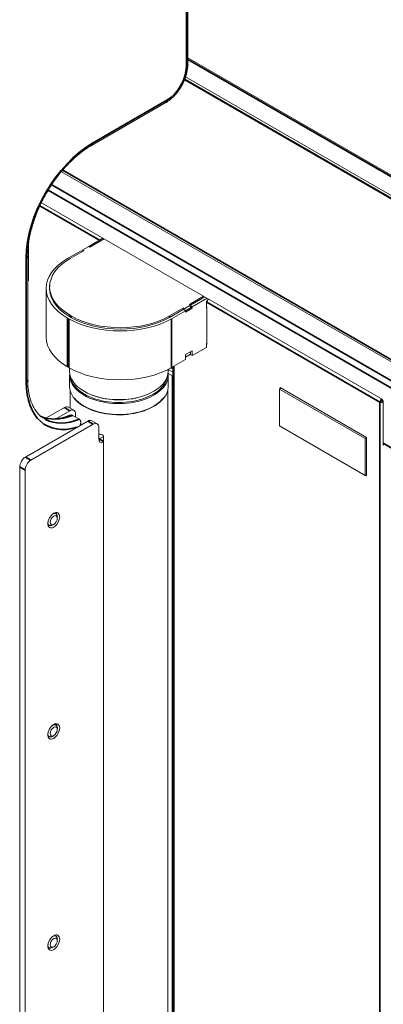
# Model space of a CAD drawing. Header units: millimetres. Extents: x 4 to 1188, y 1 to 840.
# Tile 172 of 203: x 1015 to 1048, y 294 to 381. Entities that reach past the tile are written whole.
import ezdxf

# ---------------------------------------------------------------- set-up
doc = ezdxf.new("R2010")
doc.units = ezdxf.units.MM
doc.layers.add('1', color=7, linetype='Continuous')

msp = doc.modelspace()

# ---------------------------------------------------------------- linework, layer by layer
at = {"layer": '1', "color": 154, "linetype": 'Continuous', "lineweight": 35}
for p, q in [((1030.1773, 376.547), (1030.1773, 453.5772)), ((1106.6038, 333.1288), (1030.3042, 377.1804)), ((1104.9674, 332.1432), (1030.0198, 375.4142)), ((1021.8999, 369.7852), (1028.46, 373.5727)), ((1019.2601, 367.3959), (1092.6435, 325.028)), ((1017.9811, 365.6324), (1090.7242, 323.6341)), ((1018.2957, 366.104), (1091.007, 324.124)), ((1022.4983, 361.2048), (1017.2488, 364.2355)), ((1016.041, 348.6612), (1016.041, 359.6373)), ((1047.2775, 346.8985), (1031.9939, 355.7224)), ((1019.6852, 350.0157), (1019.6852, 354.3315)), ((1019.7862, 354.2732), (1019.7862, 349.9574)), ((1019.9034, 354.5741), (1019.9034, 354.4388)), ((1020.0044, 354.3805), (1020.0044, 354.5158)), ((1028.6917, 354.5158), (1028.6917, 354.3991)), ((1028.8776, 354.2732), (1028.8776, 349.9574)), ((1028.9808, 349.8581), (1028.843, 349.9376)), ((1029.0645, 350.0644), (1029.0645, 276.9072)), ((1028.9419, 349.2121), (1028.9419, 274.0679)), ((1019.883, 346.1374), (1019.4032, 346.4144)), ((1047.2775, 266.3919), (1047.2775, 346.8985)), ((1047.4796, 347.1084), (1047.4796, 347.1232)), ((1021.9487, 344.9447), (1021.4689, 345.2218)), ((1022.4791, 343.6471), (1022.8678, 343.4227)), ((1047.5604, 343.2592), (1088.3503, 319.7091)), ((1015.9636, 342.0433), (1016.4434, 341.7662)), ((1015.9383, 340.8914), (1015.4585, 341.1684))]:
    msp.add_line(p, q, dxfattribs=at)
at = {"layer": '1', "color": 154, "linetype": 'Continuous', "lineweight": 13}
for p, q in [((1030.3028, 376.722), (1030.3028, 453.7522)), ((1106.8038, 333.1486), (1030.304, 377.3158)), ((1105.0745, 332.1538), (1030.0417, 375.474)), ((1105.1694, 332.3007), (1030.1029, 375.6403)), ((1021.8112, 369.589), (1028.3713, 373.3765)), ((1019.1552, 367.264), (1092.4415, 324.9522)), ((1017.3763, 364.5235), (1047.4089, 347.1842)), ((1021.554, 360.6593), (1022.8116, 361.3854)), ((1021.655, 360.601), (1022.9127, 361.3271)), ((1016.2388, 360.77), (1016.2388, 357.6218)), ((1019.6852, 359.5804), (1020.8974, 360.2802)), ((1019.9034, 359.5897), (1021.1499, 360.3094)), ((1020.8974, 360.2802), (1020.9984, 360.2219)), ((1021.554, 360.6593), (1021.0489, 360.3677)), ((1021.0489, 360.2511), (1021.0489, 360.3677)), ((1021.0489, 360.3677), (1021.1499, 360.3094)), ((1021.655, 360.601), (1021.554, 360.6593)), ((1016.1666, 348.8362), (1016.1666, 359.8122)), ((1016.2388, 357.6218), (1016.1665, 357.6636)), ((1016.1666, 357.6717), (1016.2388, 357.7134)), ((1017.8023, 356.9559), (1017.8023, 352.6402)), ((1018.1042, 357.0819), (1018.1042, 356.8486)), ((1031.701, 356.2532), (1030.4433, 355.5271)), ((1030.5444, 355.4688), (1031.802, 356.1948)), ((1030.6959, 355.3229), (1032.004, 356.0782)), ((1028.6756, 354.3898), (1029.8878, 355.0897)), ((1029.9383, 355.2355), (1028.6917, 354.5158)), ((1029.8878, 355.0897), (1030.0898, 354.973)), ((1029.9383, 355.0605), (1029.9383, 355.2355)), ((1030.0393, 355.1771), (1029.9383, 355.2355)), ((1030.5444, 355.4688), (1030.0393, 355.1771)), ((1030.0393, 355.0022), (1030.0393, 355.1771)), ((1030.5444, 355.2355), (1030.0898, 354.973)), ((1030.6959, 355.2063), (1030.0898, 354.8564)), ((1030.4433, 355.5271), (1030.5444, 355.4688)), ((1030.5444, 355.2355), (1030.5444, 355.4688)), ((1030.5444, 355.4104), (1030.6959, 355.3229)), ((1030.5444, 355.2938), (1030.6959, 355.2063)), ((1030.6959, 355.3229), (1030.6959, 355.2063)), ((1032.021, 355.8547), (1031.9434, 355.8099)), ((1031.9434, 355.2267), (1031.9434, 355.8099)), ((1031.9939, 355.7224), (1031.9434, 355.7516)), ((1031.9434, 355.285), (1031.9939, 355.2559)), ((1031.9939, 355.2559), (1031.9434, 355.2267)), ((1031.9939, 351.9899), (1031.9939, 355.2559)), ((1032.0184, 355.8483), (1032.0141, 355.8508)), ((1019.6852, 354.3315), (1019.7862, 354.2732)), ((1019.8873, 354.4481), (1019.9883, 354.3898)), ((1020.0044, 354.5158), (1019.9034, 354.5741)), ((1028.8776, 354.2732), (1030.0898, 354.973)), ((1030.0898, 354.8564), (1030.0898, 354.973)), ((1030.6959, 351.0072), (1031.9434, 351.7274)), ((1031.9939, 352.1065), (1031.9434, 352.0774)), ((1031.9434, 351.7274), (1031.9434, 352.0774)), ((1031.9939, 351.9899), (1031.9434, 352.0191)), ((1028.8776, 349.9574), (1030.0898, 350.6573)), ((1030.6959, 351.4446), (1030.0898, 351.0947)), ((1030.5444, 351.1238), (1030.0898, 350.8614)), ((1030.0898, 351.0947), (1030.0898, 350.6573)), ((1030.5191, 351.1092), (1030.6959, 351.0072)), ((1030.5444, 351.1238), (1030.5444, 351.3571)), ((1030.6959, 351.0072), (1030.6959, 351.4446)), ((1019.7862, 349.9574), (1019.6852, 350.0157)), ((1019.8619, 349.9144), (1019.8619, 349.6323)), ((1028.5762, 349.6323), (1028.5762, 349.7942)), ((1028.5762, 349.7894), (1028.9808, 349.556)), ((1028.9808, 350.0167), (1028.9808, 277.0238)), ((1019.8619, 349.2824), (1019.8619, 348.2909)), ((1028.5689, 349.4275), (1028.9419, 349.2121)), ((1028.5762, 349.7732), (1028.9808, 349.5396)), ((1028.5762, 348.2909), (1028.5762, 349.2824)), ((1019.8619, 348.2912), (1019.8619, 348.2909)), ((1038.5349, 348.1318), (1038.4036, 348.056)), ((1038.4036, 344.79), (1038.4036, 348.056)), ((1045.9797, 343.6819), (1038.4036, 348.056)), ((1046.0893, 343.7703), (1038.4556, 348.1776)), ((1038.4556, 348.1776), (1038.4556, 348.086)), ((1019.9098, 347.9189), (1019.9098, 346.3635)), ((1021.1381, 347.8535), (1021.1886, 347.8244)), ((1027.2495, 347.8244), (1027.3, 347.8535)), ((1028.5283, 273.7445), (1028.5283, 347.9189)), ((1019.4032, 346.4144), (1017.8251, 345.5033)), ((1020.2401, 346.1728), (1019.7603, 346.4498)), ((1047.3988, 346.9684), (1047.2775, 346.8985)), ((1047.4796, 347.1084), (1047.4877, 347.1131)), ((1047.5604, 346.9218), (1047.5604, 343.2592)), ((1019.883, 346.1374), (1018.7065, 345.4582)), ((1020.1204, 345.7301), (1020.7265, 345.3802)), ((1020.3881, 345.5747), (1020.3881, 345.8458)), ((1015.9636, 342.0433), (1021.4689, 345.2218)), ((1016.4434, 341.7662), (1021.9487, 344.9447)), ((1020.852, 344.8652), (1020.852, 345.1179)), ((1022.3059, 344.9801), (1021.8261, 345.2571)), ((1022.4538, 344.6531), (1022.4538, 343.6617)), ((1045.9797, 340.4159), (1038.4036, 344.79)), ((1022.867, 343.871), (1022.4791, 343.6471)), ((1022.8678, 276.4096), (1022.8678, 343.8639)), ((1045.9797, 343.6819), (1046.0893, 343.7452)), ((1046.0893, 340.3876), (1046.0893, 343.7703)), ((1045.9797, 343.6819), (1045.9797, 340.4159)), ((1047.5604, 343.2697), (1047.5513, 343.2645)), ((1047.5604, 343.2592), (1047.5513, 343.2645)), ((1015.4585, 273.3992), (1015.4585, 341.1684)), ((1015.9383, 273.1222), (1015.9383, 340.8914)), ((1045.9797, 340.4159), (1046.0893, 340.4792)), ((1046.01, 340.4334), (1046.0893, 340.3876)), ((1018.6573, 337.0277), (1018.5843, 337.0699)), ((1018.7794, 336.6413), (1018.7794, 336.7579)), ((1017.995, 336.0492), (1018.0681, 336.007)), ((1018.3627, 336.0362), (1018.4637, 336.0945)), ((1018.6573, 318.3649), (1018.5843, 318.4071)), ((1018.7794, 317.9785), (1018.7794, 318.0951)), ((1017.995, 317.3864), (1018.0681, 317.3442)), ((1018.3627, 317.3734), (1018.4637, 317.4317)), ((1018.6573, 299.7021), (1018.5843, 299.7443)), ((1018.7794, 299.3157), (1018.7794, 299.4323)), ((1017.995, 298.7236), (1018.0681, 298.6814)), ((1018.3627, 298.7106), (1018.4637, 298.7689))]:
    msp.add_line(p, q, dxfattribs=at)
at = {"layer": '1', "color": 154, "linetype": 'Continuous', "lineweight": 35}
for centre, major_axis, start_param, end_param in [((1028.46, 375.5556), (1.2143, 2.1032), 3.9269908, 5.4977871), ((1029.8743, 376.722), (-0.4286, 0), 2.3561945, 3.1415927), ((1028.157, 373.7476), (-0.2143, 0.3712), 3.1415927, 3.9269908), ((1021.8999, 363.0199), (-4.1429, -7.1756), 3.9269908, 5.4977871), ((1021.5969, 369.9601), (0.2143, -0.3712), 6.2806082, 7.0685835), ((1015.738, 359.8122), (0.4286, 0), 5.4977871, 6.2826944), ((1015.738, 348.8362), (0.4286, 0), 5.4977871, 6.2831853), ((1021.8999, 352.0439), (-4.1429, -7.1756), 5.4977871, 6.8297705), ((1020.9908, 352.5688), (-3.9286, -6.8045), 0.0498134, 0.628081), ((1021.5969, 352.2188), (3.9286, 6.8045), 3.1619439, 3.7696736)]:
    msp.add_ellipse(centre, major_axis=major_axis, ratio=0.5773503, start_param=start_param, end_param=end_param, dxfattribs=at)
at = {"layer": '1', "color": 154, "linetype": 'Continuous', "lineweight": 13}
for centre, major_axis, ratio, start_param, end_param in [((1024.2309, 356.9559), (6.4286, 0), 0.5773503, 2.3561945, 3.9269908), ((1024.2471, 357.0819), (-6.1429, 0), 0.5773503, 5.4977871, 7.0685835), ((1024.2309, 356.9559), (6.1429, 0), 0.5773503, 3.0498483, 3.9269908), ((1024.2471, 356.8486), (6.1429, 0), 0.5773503, 3.1415927, 3.2131375), ((1032.196, 355.8391), (-0.1429, -0.2474), 0.5773503, 4.3129649, 5.4977871), ((1024.3319, 356.8976), (-6.4286, 0), 0.5773503, 0.7853982, 2.3561945), ((1024.3319, 356.8976), (-6.1429, 0), 0.5773503, 0.7853982, 2.3561945), ((1024.3481, 357.0236), (-6.1429, 0), 0.5773503, 0.7853982, 2.3561945), ((1024.2309, 352.6402), (6.4286, 0), 0.5773503, 3.1415927, 3.9269908), ((1024.3319, 352.5819), (-6.4286, 0), 0.5773503, 0.7853982, 2.3561945), ((1024.2191, 349.2824), (4.3571, 0), 0.5773503, 3.0718886, 3.9269908), ((1024.2191, 349.6323), (-4.3571, 0), 0.5773503, 0.000003, 3.1414975), ((1024.2191, 349.3407), (-4.2857, 0), 0.5773503, 0.0837431, 0.7853982), ((1024.2191, 349.2824), (4.3571, 0), 0.5773503, 3.9269908, 6.2831853), ((1024.2191, 349.3407), (-4.2857, 0), 0.5773503, 0.7853982, 3.0578496), ((1024.2191, 349.2824), (4.3571, 0), 0.5773503, 0, 0.0697041), ((1029.3965, 349.4746), (-0.6429, 0), 0.5773503, 0.7853982, 0.8676195), ((1024.2191, 348.2909), (-4.3571, 0), 0.5773503, 0, 0.7853982), ((1024.2191, 348.2909), (-4.3571, 0), 0.5773503, 0.7853982, 3.1415927), ((1024.2191, 348.2909), (-4.3093, 0), 0.5773503, 0.4467488, 2.7230291), ((1024.2191, 349.574), (4.2857, 0), 0.5773503, 3.9269938, 5.497692), ((1047.4796, 347.0151), (0.1429, 0.2474), 0.5773503, 1.1713723, 2.3561945), ((1047.4089, 347.0093), (-0.1071, 0.1856), 0.5773503, 3.9269908, 5.4977871), ((1019.4032, 345.8312), (-0.3571, -0.6186), 0.5773503, 3.1415927, 3.9269908), ((1023.4056, 346.8298), (-0.6428, 0.009), 0.4143991, 2.8290747, 3.0760215), ((1047.4796, 347.0151), (0.2857, 0), 0.5773503, 3.9269908, 4.9991329), ((1047.4796, 347.0151), (0.0571, 0.099), 0.5773503, 0.7853982, 2.3561945), ((1047.4796, 347.0151), (0.1143, 0), 0.5773503, 3.9269908, 5.4450182), ((1019.883, 345.5542), (0.3571, 0.6186), 0.5773503, 5.4977871, 7.0685835), ((1021.5969, 352.2188), (3.9286, 6.8045), 0.5773503, 3.1415809, 3.1619439), ((1021.4689, 344.6386), (-0.3571, -0.6186), 0.5773503, 3.1415927, 3.9269908), ((1021.9487, 344.3615), (0.3571, 0.6186), 0.5773503, 5.4977871, 7.0685835), ((1024.2191, 346.343), (4.3093, 0), 0.5773503, 4.2903337, 4.3601761), ((1022.9589, 343.9533), (-0.3571, -0.6186), 0.5773503, 5.4977871, 6.8872547), ((1022.4791, 344.2303), (0.3571, 0.6186), 0.5773503, 3.8781489, 3.9269908), ((1047.8341, 343.4278), (0.2, 0.3464), 0.5773503, 2.3561945, 3.1415927), ((1015.9636, 341.4601), (-0.3571, -0.6186), 0.5773503, 3.9269908, 5.4977871), ((1016.4434, 341.183), (0.3571, 0.6186), 0.5773503, 0.7853982, 2.3561945), ((1018.3627, 336.5173), (-0.2946, -0.5103), 0.5773503, 2.3561945, 3.96361), ((1018.3627, 336.5173), (0.3036, 0.5258), 0.5773503, 0, 0.6737734), ((1018.3627, 336.5173), (0.3036, 0.5258), 0.5773503, 5.2546082, 6.2831853), ((1018.3627, 336.5173), (0.3036, 0.5258), 0.5773503, 2.4678192, 3.9269908), ((1018.3627, 336.5173), (-0.2946, -0.5103), 0.5773503, 5.4610698, 5.4977871), ((1018.3627, 336.5173), (-0.2946, -0.5103), 0.5773503, 5.4977871, 6.2831853), ((1018.3627, 336.5173), (-0.2946, -0.5103), 0.5773503, 0, 0.7853982), ((1018.3627, 336.5173), (0.3036, 0.5258), 0.5773503, 3.9269908, 4.1702679), ((1018.3627, 317.8546), (-0.2946, -0.5103), 0.5773503, 5.4610698, 5.4977871), ((1018.3627, 317.8546), (-0.2946, -0.5103), 0.5773503, 5.4977871, 6.2831853), ((1018.3627, 317.8546), (-0.2946, -0.5103), 0.5773503, 2.3561945, 3.96361), ((1018.3627, 317.8546), (0.3036, 0.5258), 0.5773503, 0, 0.6737734), ((1018.3627, 317.8546), (0.3036, 0.5258), 0.5773503, 5.2546082, 6.2831853), ((1018.3627, 317.8546), (0.3036, 0.5258), 0.5773503, 2.4678192, 3.9269908), ((1018.3627, 317.8546), (-0.2946, -0.5103), 0.5773503, 0, 0.7853982), ((1018.3627, 317.8546), (0.3036, 0.5258), 0.5773503, 3.9269908, 4.1702679), ((1018.3627, 299.1918), (-0.2946, -0.5103), 0.5773503, 2.3561945, 3.96361), ((1018.3627, 299.1918), (0.3036, 0.5258), 0.5773503, 0, 0.6737734), ((1018.3627, 299.1918), (0.3036, 0.5258), 0.5773503, 5.2546082, 6.2831853), ((1018.3627, 299.1918), (0.3036, 0.5258), 0.5773503, 2.4678192, 3.9269908), ((1018.3627, 299.1918), (-0.2946, -0.5103), 0.5773503, 5.4610698, 5.4977871), ((1018.3627, 299.1918), (-0.2946, -0.5103), 0.5773503, 5.4977871, 6.2831853), ((1018.3627, 299.1918), (-0.2946, -0.5103), 0.5773503, 0, 0.7853982), ((1018.3627, 299.1918), (0.3036, 0.5258), 0.5773503, 3.9269908, 4.1702679)]:
    msp.add_ellipse(centre, major_axis=major_axis, ratio=ratio, start_param=start_param, end_param=end_param, dxfattribs=at)
for centre, major_axis in [((1018.4637, 336.459), (-0.375, -0.6495)), ((1018.4637, 336.459), (0.2232, 0.3866)), ((1018.4637, 317.7962), (-0.375, -0.6495)), ((1018.4637, 317.7962), (0.2232, 0.3866)), ((1018.4637, 299.1335), (-0.375, -0.6495)), ((1018.4637, 299.1335), (0.2232, 0.3866))]:
    msp.add_ellipse(centre, major_axis=major_axis, ratio=0.5773503, dxfattribs=at)
for points, knots in [([(1028.3713, 373.3765), (1028.468, 373.4326), (1028.7389, 373.6109), (1029.1659, 373.9975), (1029.607, 374.5608), (1029.9603, 375.1963), (1030.2036, 375.865), (1030.2929, 376.3778), (1030.3028, 376.6555), (1030.3028, 376.722)], [0, 0, 0, 0, 0.0917509, 0.2625275, 0.4327798, 0.6027275, 0.7732472, 0.9451984, 1, 1, 1, 1]), ([(1017.8659, 365.4279), (1017.8988, 365.4898), (1018.1226, 365.9005), (1018.6178, 366.613), (1019.3425, 367.5295), (1020.1262, 368.3401), (1020.9566, 369.0447), (1021.5198, 369.4206), (1021.8112, 369.589)], [0, 0, 0, 0, 0.0337859, 0.225562, 0.4172114, 0.6085886, 0.7995653, 1, 1, 1, 1]), ([(1016.1666, 359.8122), (1016.1666, 359.9782), (1016.1828, 360.4699), (1016.2887, 361.3322), (1016.5365, 362.4009), (1016.9027, 363.4887), (1017.3484, 364.5098), (1017.6965, 365.1445), (1017.8659, 365.4279)], [0, 0, 0, 0, 0.0973968, 0.2838836, 0.4707697, 0.657971, 0.8454363, 1, 1, 1, 1]), ([(1017.7509, 345.3929), (1017.6634, 345.4289), (1017.3863, 345.5687), (1017, 345.948), (1016.61, 346.5422), (1016.3366, 347.2756), (1016.1939, 348.0529), (1016.1668, 348.5936), (1016.1666, 348.8362)], [0, 0, 0, 0, 0.0859192, 0.2840906, 0.4799785, 0.6707589, 0.8583368, 1, 1, 1, 1]), ([(1019.8593, 345.7375), (1019.7544, 345.696), (1019.3872, 345.5641), (1018.779, 345.4345), (1018.0763, 345.4232), (1017.6324, 345.5129), (1017.42, 345.5971), (1017.401, 345.605)], [0, 0, 0, 0, 0.1118412, 0.3963018, 0.6818017, 0.9712816, 1, 1, 1, 1]), ([(1020.1204, 345.7301), (1020.1088, 345.7368), (1020.0967, 345.7424), (1020.0715, 345.7514), (1020.0584, 345.7548), (1020.0415, 345.7578), (1020.0381, 345.7584), (1020.0313, 345.7593), (1020.0278, 345.7597), (1020.0173, 345.7608), (1020.0103, 345.7612), (1019.9892, 345.7617), (1019.975, 345.761), (1019.9534, 345.7586), (1019.9426, 345.757), (1019.9318, 345.755), (1019.9245, 345.7535), (1019.9209, 345.7527), (1019.9027, 345.7484), (1019.8883, 345.7442), (1019.8699, 345.7379), (1019.8658, 345.7364), (1019.8616, 345.7348)], [0, 0, 0, 0, 0.1589193, 0.1589193, 0.3178387, 0.3178387, 0.3575685, 0.3575685, 0.3972984, 0.3972984, 0.476758, 0.476758, 0.6356774, 0.6356774, 0.7151371, 0.7548669, 0.7548669, 0.7945967, 0.7945967, 0.9535161, 0.9535161, 1, 1, 1, 1]), ([(1020.7699, 344.8121), (1020.7715, 344.8152), (1020.7804, 344.8325), (1020.7886, 344.8501), (1020.8012, 344.8791), (1020.807, 344.8938), (1020.8151, 344.916), (1020.8177, 344.9235), (1020.8226, 344.9385), (1020.8249, 344.946), (1020.8314, 344.9685), (1020.8352, 344.9835), (1020.8417, 345.0135), (1020.8444, 345.0285), (1020.8487, 345.0585), (1020.8502, 345.0735), (1020.8515, 345.0959), (1020.8518, 345.1034), (1020.852, 345.1184), (1020.852, 345.1258), (1020.8513, 345.148), (1020.8501, 345.1625), (1020.8463, 345.1909), (1020.8437, 345.2049), (1020.8385, 345.2255), (1020.8366, 345.2323), (1020.8334, 345.2423), (1020.8323, 345.2456), (1020.8299, 345.2522), (1020.8287, 345.2555), (1020.8223, 345.2716), (1020.8164, 345.2839), (1020.803, 345.3072), (1020.7954, 345.3183), (1020.7847, 345.3313), (1020.7825, 345.3338), (1020.7781, 345.3388), (1020.7712, 345.3461), (1020.764, 345.3529), (1020.7489, 345.3658), (1020.7381, 345.3735), (1020.7265, 345.3802)], [0, 0, 0, 0, 0.0156096, 0.0859232, 0.0859232, 0.1562368, 0.1562368, 0.1913936, 0.1913936, 0.2265504, 0.2265504, 0.296864, 0.296864, 0.3671776, 0.3671776, 0.4374912, 0.4374912, 0.472648, 0.472648, 0.5078048, 0.5078048, 0.5781184, 0.5781184, 0.648432, 0.648432, 0.6835888, 0.6835888, 0.7011672, 0.7011672, 0.7187456, 0.7187456, 0.7890592, 0.7890592, 0.8593728, 0.8593728, 0.8769512, 0.8769512, 0.8945296, 0.9296864, 0.9296864, 1, 1, 1, 1]), ([(1022.7325, 344.0078), (1022.7413, 344.0059), (1022.7501, 344.0033), (1022.763, 343.9984), (1022.7672, 343.9966), (1022.7757, 343.9926), (1022.7799, 343.9905), (1022.7922, 343.9836), (1022.7999, 343.9785), (1022.8091, 343.9713), (1022.8109, 343.9699), (1022.8145, 343.9669), (1022.8163, 343.9654), (1022.8214, 343.9607), (1022.8247, 343.9575), (1022.8341, 343.9476), (1022.8398, 343.9406), (1022.846, 343.9314), (1022.8472, 343.9296), (1022.8495, 343.9258), (1022.8528, 343.9202), (1022.8576, 343.9107), (1022.8606, 343.9029), (1022.8625, 343.8971), (1022.8631, 343.8951), (1022.8642, 343.8912), (1022.8647, 343.8892), (1022.8669, 343.8794), (1022.8678, 343.8716), (1022.8678, 343.8639)], [0, 0, 0, 0, 0.125, 0.125, 0.1875, 0.1875, 0.25, 0.25, 0.375, 0.375, 0.40625, 0.40625, 0.4375, 0.4375, 0.5, 0.5, 0.625, 0.625, 0.65625, 0.65625, 0.6875, 0.75, 0.8125, 0.8125, 0.84375, 0.84375, 0.875, 0.875, 1, 1, 1, 1])]:
    msp.add_open_spline(points, degree=3, knots=knots, dxfattribs=at)

doc.saveas('drawing.dxf')
